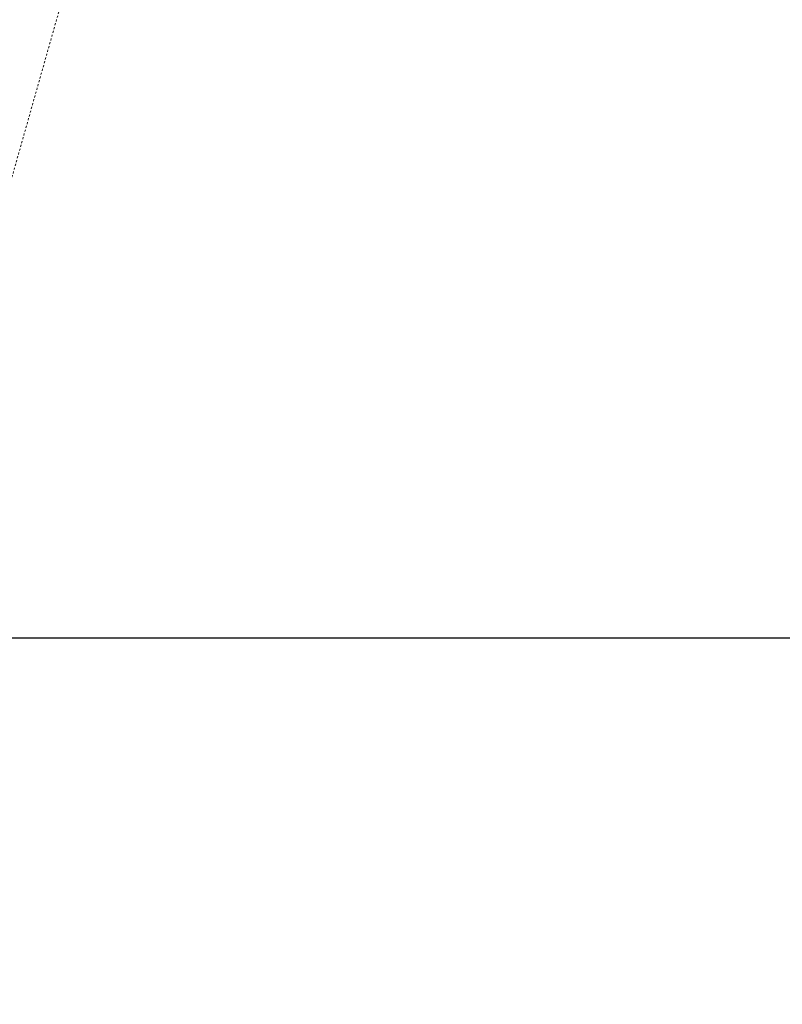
# Model space of a CAD drawing. Header units: millimetres. Extents: x 14751 to 23661, y -2885 to 3415.
# Tile 5 of 19: x 16669 to 17055, y 1481 to 1980. Entities that reach past the tile are written whole.
import ezdxf

# ---------------------------------------------------------------- set-up
doc = ezdxf.new("R2010")
doc.units = ezdxf.units.MM
doc.header["$PDSIZE"] = -5
doc.linetypes.add('虚线', pattern=[2, 1, -1])
doc.layers.get('0').update_dxf_attribs({"lineweight": 35})
for name, color, linetype, lineweight in [('尺寸线层', 7, 'Continuous', 18), ('粗实线层', 7, 'Continuous', 35), ('虚线层', 6, '虚线', 18)]:
    doc.layers.add(name, color=color, linetype=linetype, lineweight=lineweight)
doc.styles.add('标准', font='txt', dxfattribs={"width": 0.667})
doc.dimstyles.new('标准', dxfattribs={"dimscale": 30, "dimtxt": 3.5, "dimasz": 4, "dimexe": 2, "dimexo": 0, "dimtad": 1, "dimdsep": 46, "dimtxsty": '标准', "dimblk": '_CAXARROW', "dimcen": 0, "dimdle": 6, "dimazin": 2, "dimtfac": 0.7071067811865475, "dimtdec": 3, "dimtmove": 2, "dimatfit": 3, "dimfxl": 1, "dimfrac": 2, "dimtolj": 1, "dimarcsym": 1})

# ---------------------------------------------------------------- blocks, each defined once
blk = doc.blocks.new('3214324')
at = {"layer": '虚线层', "color": 3}
blk.add_line((0, 0), (984, 100.0000000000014), dxfattribs=at)
blk = doc.blocks.new('_CAXARROW')
blk.add_hatch(color=0).paths.add_polyline_path([(0, 0), (-1, 0.125), (-1, -0.125)], flags=0)
blk = doc.blocks.new('*D23')
at = {"layer": 'Defpoints', "color": 0, "transparency": 16777216}
for p in [(17164.45087273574, 1666.729188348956), (15343.12213730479, 886.7291883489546), (15580.0198172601, 886.7291883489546)]:
    blk.add_point(p, dxfattribs=at)
at = {"layer": '尺寸线层', "color": 0, "linetype": 'Continuous', "lineweight": -2, "transparency": 16777216}
for p, q in [((17164.45087273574, 1666.729188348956), (15283.12213730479, 1666.729188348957)), ((15343.12213730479, 1546.729188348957), (15343.12213730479, 1306.315840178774)), ((15343.12213730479, 1006.729188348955), (15343.12213730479, 1129.919611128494)), ((15580.0198172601, 886.7291883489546), (15283.12213730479, 886.7291883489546))]:
    blk.add_line(p, q, dxfattribs=at)
at = {"layer": '尺寸线层', "color": 0, "lineweight": -2, "transparency": 16777216, "xscale": 120, "yscale": 120, "zscale": 120}
for p, rotation in [((15343.12213730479, 1666.729188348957), 90), ((15343.12213730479, 886.7291883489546), 270)]:
    blk.add_blockref('_CAXARROW', p, dxfattribs=dict(at, rotation=rotation))
at = {"layer": '尺寸线层', "color": 0, "transparency": 16777216, "insert": (15343.12213730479, 1218.117725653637), "char_height": 105, "attachment_point": 5, "rotation": 90, "style": '标准', "bg_fill": 3, "box_fill_scale": 1.1, "bg_fill_color": 256, "bg_fill_true_color": 13158600, "bg_fill_transparency": 0}
blk.add_mtext('\\A1;780', dxfattribs=at)

msp = doc.modelspace()

# ---------------------------------------------------------------- linework, layer by layer
at = {"layer": '粗实线层', "color": 9}
for centre, radius, start, end in [((17164.45087273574, 886.7291883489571), 1769.068248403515, 310.9999999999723, 149.9999999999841), ((17164.45087273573, 886.7291883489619), 1401.812595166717, 106.8418805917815, 193.1581194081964), ((16488.95105778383, 1276.72918834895), 989.0682484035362, 9.802819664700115, 74.19718033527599)]:
    msp.add_arc(centre, radius, start, end, dxfattribs=at)
at = {"layer": '粗实线层'}
msp.add_arc((16488.95105778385, 1276.729188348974), 989.0682484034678, 9.802819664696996, 74.19718033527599, dxfattribs=at)

# ---------------------------------------------------------------- block references
at = {"layer": '粗实线层', "rotation": 68.39436067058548}
msp.add_blockref('3214324', (16488.95105778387, 1276.729188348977), dxfattribs=at)

# ---------------------------------------------------------------- next in the draw order: dimensions: what is measured, and where the dimension line sits
at = {"layer": '尺寸线层'}
dim = msp.add_linear_dim(base=(15343.12213730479, 886.7291883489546), p1=(17164.45087273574, 1666.729188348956), p2=(15580.0198172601, 886.7291883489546), angle=270, dimstyle='标准', override={"dimsah": 1, "dimtfill": 1, "dimtzin": 8}, dxfattribs=at)
dim.commit()
dim.dimension.update_dxf_attribs({"geometry": '*D23', "text_midpoint": (15343.12213730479, 1218.117725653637), "dimtype": 160})

doc.saveas('drawing.dxf')
